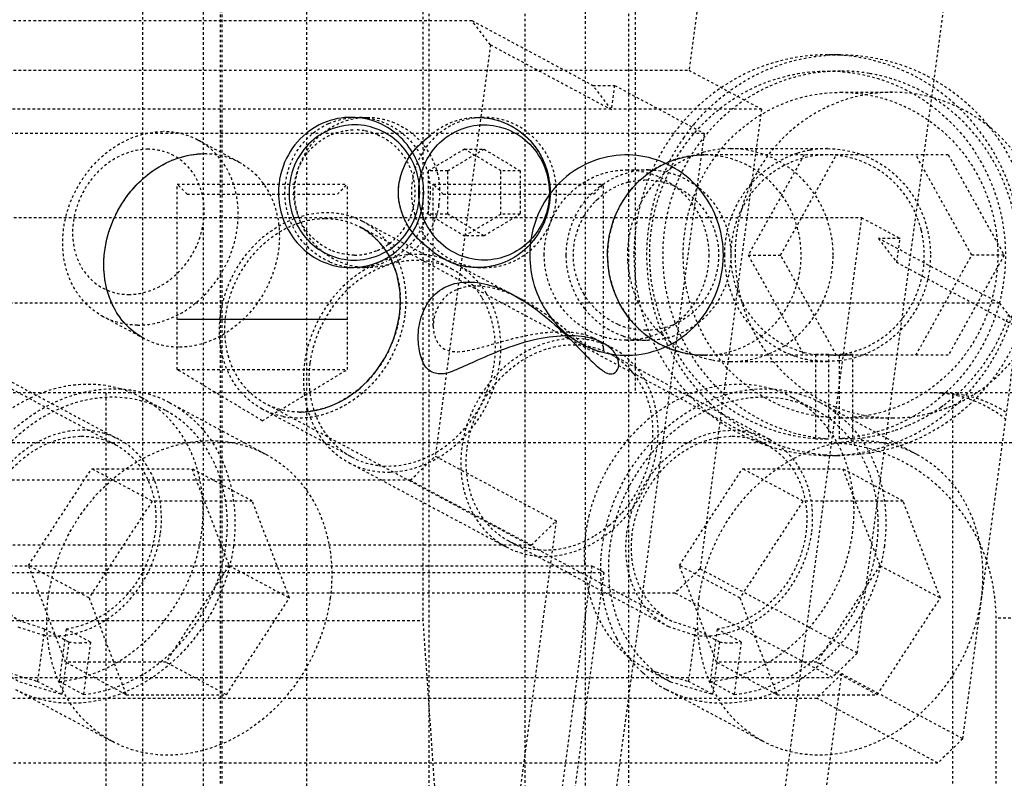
# Model space of a CAD drawing. Header units: millimetres. Extents: x -24622 to 2009, y -1603 to 2074.
# Tile 11 of 256: x -2327 to -2288, y 1103 to 1133. Entities that reach past the tile are written whole.
import ezdxf

# ---------------------------------------------------------------- set-up
doc = ezdxf.new("R2010")
doc.units = ezdxf.units.MM
doc.linetypes.add('HIDDEN', pattern=[0.2, 0.1, -0.1])
doc.layers.add('DEFAULT_2', color=8, linetype='HIDDEN')

msp = doc.modelspace()

# ---------------------------------------------------------------- linework, layer by layer
at = {"color": 7, "linetype": 'Continuous'}
msp.add_line((-2313.893, 1121.142), (-2320.693, 1121.142), dxfattribs=at)
for points, start_tangent, end_tangent in [([(-2310.85, 1126.209), (-2311.023, 1127.23), (-2311.516, 1128.123), (-2312.293, 1128.804), (-2313.303, 1129.174), (-2314.425, 1129.126), (-2315.546, 1128.562), (-2316.326, 1127.578), (-2316.645, 1126.209)], (0, 1), (0, -1)), ([(-2308.699, 1129.209), (-2307.658, 1129.008), (-2306.711, 1128.39), (-2306.04, 1127.399), (-2305.803, 1126.209)], (1, -0.000832), (0, -1)), ([(-2311.01, 1126.209), (-2311.165, 1127.126), (-2311.608, 1127.93), (-2312.308, 1128.544), (-2313.217, 1128.877), (-2314.227, 1128.835), (-2315.236, 1128.327), (-2315.939, 1127.442), (-2316.226, 1126.209)], (0, 1), (0, -1)), ([(-2311.05, 1126.209), (-2310.895, 1127.126), (-2310.452, 1127.93), (-2309.752, 1128.544), (-2308.843, 1128.877), (-2307.833, 1128.835), (-2306.824, 1128.327), (-2306.121, 1127.442), (-2305.834, 1126.209)], (0, 1), (0, -1)), ([(-2311.857, 1126.209), (-2311.725, 1127.006), (-2311.311, 1127.784), (-2310.632, 1128.445)], (-0.002448, 0.999997), (0.808587, 0.588377)), ([(-2323.578, 1123.896), (-2323.26, 1125.063), (-2322.628, 1126.147), (-2321.791, 1126.978), (-2320.698, 1127.569), (-2319.597, 1127.76)], (0.132788, 0.991144), (1, -0.000368)), ([(-2298.889, 1123.709), (-2299.069, 1124.917), (-2299.612, 1126.039), (-2300.422, 1126.9), (-2301.552, 1127.511), (-2302.82, 1127.709), (-2304.152, 1127.438), (-2305.438, 1126.585), (-2306.29, 1125.317), (-2306.616, 1123.709)], (0, 1), (0, -1)), ([(-2303.511, 1123.709), (-2303.33, 1124.917), (-2302.787, 1126.039), (-2301.977, 1126.9), (-2300.847, 1127.511), (-2299.647, 1127.709)], (0, 1), (1, 0.0002)), ([(-2316.645, 1126.209), (-2316.472, 1125.188), (-2315.979, 1124.296), (-2315.202, 1123.614), (-2314.192, 1123.245), (-2313.07, 1123.292), (-2311.949, 1123.857), (-2311.169, 1124.84), (-2310.85, 1126.209)], (0, -1), (0, 1)), ([(-2316.226, 1126.209), (-2316.071, 1125.292), (-2315.628, 1124.489), (-2314.928, 1123.875), (-2314.019, 1123.541), (-2313.009, 1123.584), (-2312, 1124.092), (-2311.298, 1124.977), (-2311.01, 1126.209)], (0, -1), (0, 1)), ([(-2310.632, 1123.973), (-2311.311, 1124.635), (-2311.725, 1125.413), (-2311.857, 1126.209)], (-0.808585, 0.58838), (0.002421, 0.999997)), ([(-2305.834, 1126.209), (-2305.989, 1125.292), (-2306.432, 1124.489), (-2307.131, 1123.875), (-2308.04, 1123.541), (-2309.05, 1123.584), (-2310.06, 1124.092), (-2310.762, 1124.977), (-2311.05, 1126.209)], (0, -1), (0, 1)), ([(-2305.803, 1126.209), (-2305.995, 1125.135), (-2306.54, 1124.21), (-2307.359, 1123.55), (-2308.43, 1123.222), (-2309.59, 1123.354), (-2310.632, 1123.973)], (0, -1), (-0.733741, 0.679429)), ([(-2311.82, 1121.308), (-2311.826, 1122.475), (-2312.167, 1123.559), (-2312.782, 1124.39), (-2313.397, 1124.835)], (0.132788, 0.991144), (-0.881262, 0.472629)), ([(-2322.001, 1120.37), (-2322.894, 1121.118), (-2323.494, 1122.343), (-2323.578, 1123.896)], (-0.880591, 0.473877), (0.132788, 0.991144)), ([(-2306.616, 1123.709), (-2306.436, 1122.502), (-2305.893, 1121.379), (-2305.083, 1120.519), (-2303.953, 1119.907), (-2302.685, 1119.71), (-2301.353, 1119.981), (-2300.067, 1120.833), (-2299.215, 1122.101), (-2298.889, 1123.709)], (0, -1), (0, 1)), ([(-2299.647, 1119.709), (-2299.714, 1119.71), (-2301.046, 1119.981), (-2302.332, 1120.833), (-2303.185, 1122.101), (-2303.511, 1123.709)], (-1, -0.0002), (0, 1)), ([(-2305.067, 1120.492), (-2306.31, 1120.349), (-2307.62, 1119.961), (-2308.7, 1119.509), (-2309.556, 1119.131), (-2310.209, 1118.966), (-2310.664, 1119.134), (-2310.951, 1119.629), (-2311.066, 1120.323), (-2310.98, 1121.119), (-2310.605, 1121.916), (-2309.929, 1122.459), (-2309.067, 1122.635)], (-0.999864, -0.016501), (0.999967, -0.008134)), ([(-2309.067, 1122.635), (-2308.068, 1122.463), (-2306.939, 1121.93), (-2305.841, 1121.127), (-2304.969, 1120.316), (-2304.288, 1119.62), (-2303.743, 1119.127), (-2303.345, 1118.967), (-2303.108, 1119.138), (-2303.091, 1119.518), (-2303.369, 1119.969), (-2304.056, 1120.353), (-2305.067, 1120.492)], (0.999969, 0.007925), (-0.999902, 0.014033)), ([(-2315.802, 1117.445), (-2315.742, 1117.445), (-2314.512, 1117.707), (-2313.249, 1118.53), (-2312.321, 1119.755), (-2311.82, 1121.308)], (1, -0.000829), (0.132788, 0.991144))]:
    msp.add_spline(points, degree=3, dxfattribs=dict(at, start_tangent=start_tangent, end_tangent=end_tangent))
at = {"layer": 'DEFAULT_2', "color": 8, "linetype": 'HIDDEN'}
for p, q in [((-2298.912, 1141.142), (-2300.259, 1131.088)), ((-2310.869, 1109.123), (-2310.869, 1140.642)), ((-2304.398, 1140.642), (-2304.398, 1053.642)), ((-2318.896, 1094.209), (-2318.896, 1136.209)), ((-2315.531, 1136.209), (-2315.531, 1094.209)), ((-2310.632, 1128.445), (-2310.632, 1136.209)), ((-2293.542, 1107.818), (-2289.872, 1135.209)), ((-2322.071, 1134.209), (-2322.071, 1038.209)), ((-2319.656, 1134.209), (-2319.656, 1038.209)), ((-2318.965, 1038.209), (-2318.965, 1134.209)), ((-2306.813, 1134.142), (-2306.813, 1038.142)), ((-2302.672, 1134.142), (-2302.672, 1038.142)), ((-2302.413, 1134.209), (-2302.413, 1118.209)), ((-2354.825, 1133.073), (-2308.925, 1133.073)), ((-2308.189, 1132.107), (-2308.925, 1133.073)), ((-2308.925, 1133.073), (-2304.096, 1130.485)), ((-2308.189, 1132.107), (-2310.389, 1115.686)), ((-2308.189, 1132.107), (-2303.359, 1129.519)), ((-2294.729, 1131.709), (-2294.212, 1131.709)), ((-2352.221, 1131.088), (-2300.259, 1131.088)), ((-2300.259, 1131.088), (-2297.361, 1129.535)), ((-2294.729, 1131.059), (-2294.212, 1131.059)), ((-2303.359, 1129.519), (-2304.096, 1130.485)), ((-2304.096, 1130.485), (-2303.23, 1130.485)), ((-2303.23, 1130.485), (-2303.359, 1129.519)), ((-2303.23, 1130.485), (-2299.656, 1128.569)), ((-2294.212, 1130.209), (-2292.141, 1130.209)), ((-2297.361, 1129.535), (-2349.323, 1129.535)), ((-2313.489, 1129.209), (-2313.1, 1129.209)), ((-2308.701, 1129.209), (-2308.442, 1129.209)), ((-2297.361, 1129.535), (-2299.82, 1111.183)), ((-2299.656, 1128.569), (-2347.287, 1128.569)), ((-2299.656, 1128.569), (-2313.244, 1027.147)), ((-2318.225, 1127.422), (-2319.867, 1128.302)), ((-2309.218, 1127.941), (-2310.667, 1127.075)), ((-2309.891, 1127.075), (-2308.442, 1127.941)), ((-2307.769, 1127.075), (-2309.218, 1127.941)), ((-2309.218, 1127.941), (-2308.442, 1127.941)), ((-2308.442, 1127.941), (-2306.993, 1127.075)), ((-2289.91, 1127.709), (-2299.647, 1127.709)), ((-2298.612, 1127.959), (-2294.729, 1127.959)), ((-2295.666, 1127.709), (-2297.897, 1123.709)), ((-2296.602, 1123.709), (-2294.372, 1127.709)), ((-2288.974, 1123.709), (-2291.204, 1127.709)), ((-2289.91, 1127.709), (-2287.68, 1123.709)), ((-2310.667, 1127.075), (-2310.667, 1125.343)), ((-2309.891, 1127.075), (-2310.667, 1127.075)), ((-2309.891, 1125.343), (-2309.891, 1127.075)), ((-2307.769, 1125.343), (-2307.769, 1127.075)), ((-2306.993, 1127.075), (-2307.769, 1127.075)), ((-2306.993, 1127.075), (-2306.993, 1125.343)), ((-2302.753, 1127.109), (-2301.873, 1127.109)), ((-2320.693, 1119.142), (-2320.693, 1126.542)), ((-2320.293, 1126.142), (-2320.693, 1126.542)), ((-2320.693, 1126.542), (-2313.893, 1126.542)), ((-2314.293, 1126.142), (-2313.893, 1126.542)), ((-2313.893, 1119.142), (-2313.893, 1126.542)), ((-2310.467, 1120.892), (-2310.467, 1126.542)), ((-2310.067, 1126.142), (-2310.467, 1126.542)), ((-2310.467, 1126.542), (-2303.667, 1126.542)), ((-2304.067, 1126.142), (-2303.667, 1126.542)), ((-2303.667, 1119.973), (-2303.667, 1126.542)), ((-2320.293, 1126.142), (-2314.293, 1126.142)), ((-2310.067, 1126.142), (-2304.067, 1126.142)), ((-2310.667, 1125.343), (-2309.218, 1124.477)), ((-2309.891, 1125.343), (-2310.667, 1125.343)), ((-2308.442, 1124.477), (-2309.891, 1125.343)), ((-2309.218, 1124.477), (-2307.769, 1125.343)), ((-2306.993, 1125.343), (-2308.442, 1124.477)), ((-2306.993, 1125.343), (-2307.769, 1125.343)), ((-2341.009, 1125.205), (-2293.377, 1125.205)), ((-2309.703, 1123.139), (-2313.277, 1125.054)), ((-2293.377, 1125.205), (-2306.965, 1023.782)), ((-2293.377, 1125.205), (-2291.832, 1124.376)), ((-2323.148, 1116.138), (-2339.376, 1124.834)), ((-2297.168, 1116.138), (-2313.395, 1124.834)), ((-2308.442, 1124.477), (-2309.218, 1124.477)), ((-2292.698, 1124.376), (-2291.961, 1123.41)), ((-2287.868, 1121.788), (-2292.698, 1124.376)), ((-2291.832, 1124.376), (-2292.698, 1124.376)), ((-2291.961, 1123.41), (-2291.832, 1124.376)), ((-2310.632, 1048.445), (-2310.632, 1123.973)), ((-2297.897, 1123.709), (-2295.666, 1119.709)), ((-2297.897, 1123.709), (-2296.602, 1123.709)), ((-2294.372, 1119.709), (-2296.602, 1123.709)), ((-2291.204, 1119.709), (-2288.974, 1123.709)), ((-2287.68, 1123.709), (-2289.91, 1119.709)), ((-2287.68, 1123.709), (-2288.974, 1123.709)), ((-2309.585, 1123.359), (-2306.896, 1121.918)), ((-2287.132, 1120.822), (-2291.961, 1123.41)), ((-2313.489, 1123.209), (-2313.1, 1123.209)), ((-2308.701, 1123.209), (-2308.442, 1123.209)), ((-2287.868, 1121.788), (-2333.768, 1121.788)), ((-2287.868, 1121.788), (-2287.132, 1120.822)), ((-2322.004, 1120.371), (-2323.646, 1121.251)), ((-2289.332, 1104.402), (-2287.132, 1120.822)), ((-2304.067, 1120.402), (-2303.307, 1119.995)), ((-2302.753, 1120.309), (-2301.873, 1120.309)), ((-2329.405, 1119.774), (-2323.03, 1116.358)), ((-2297.049, 1116.358), (-2303.425, 1119.774)), ((-2295.212, 1119.741), (-2295.212, 1116.376)), ((-2294.695, 1119.741), (-2295.212, 1119.741)), ((-2294.695, 1119.741), (-2294.695, 1116.376)), ((-2294.246, 1116.376), (-2294.246, 1119.741)), ((-2293.729, 1119.741), (-2294.246, 1119.741)), ((-2293.729, 1119.741), (-2293.729, 1116.376)), ((-2289.91, 1119.709), (-2299.647, 1119.709)), ((-2298.612, 1119.459), (-2294.729, 1119.459)), ((-2294.729, 1119.459), (-2295.212, 1119.489)), ((-2294.246, 1119.489), (-2294.729, 1119.459)), ((-2317.293, 1117.099), (-2320.693, 1119.142)), ((-2320.693, 1119.142), (-2313.893, 1119.142)), ((-2317.293, 1117.099), (-2313.893, 1119.142)), ((-2278.14, 1118.209), (-2347.553, 1118.209)), ((-2323.539, 1118.209), (-2323.539, 1054.209)), ((-2289.731, 1054.209), (-2289.731, 1118.209)), ((-2326.927, 1109.086), (-2343.155, 1117.783)), ((-2322.133, 1118.033), (-2321.167, 1117.515)), ((-2321.002, 1117.823), (-2317.138, 1115.753)), ((-2300.946, 1109.086), (-2317.174, 1117.783)), ((-2296.152, 1118.033), (-2295.186, 1117.515)), ((-2295.021, 1117.823), (-2291.157, 1115.753)), ((-2313.718, 1115.647), (-2317.292, 1117.562)), ((-2294.695, 1117.229), (-2294.212, 1117.209)), ((-2294.212, 1117.209), (-2292.141, 1117.209)), ((-2283.375, 1116.209), (-2342.577, 1116.209)), ((-2295.212, 1116.376), (-2294.695, 1116.376)), ((-2293.729, 1116.376), (-2294.246, 1116.376)), ((-2313.836, 1115.427), (-2307.558, 1112.062)), ((-2311.384, 1114.72), (-2310.389, 1115.686)), ((-2310.389, 1115.686), (-2305.559, 1113.098)), ((-2294.729, 1115.709), (-2294.212, 1115.709)), ((-2326.623, 1111.318), (-2324.105, 1115.182)), ((-2321.69, 1113.887), (-2324.105, 1115.182)), ((-2324.105, 1115.182), (-2320.105, 1115.182)), ((-2320.105, 1115.182), (-2318.623, 1111.318)), ((-2317.69, 1113.887), (-2320.105, 1115.182)), ((-2300.642, 1111.318), (-2298.125, 1115.182)), ((-2295.71, 1113.887), (-2298.125, 1115.182)), ((-2298.125, 1115.182), (-2294.125, 1115.182)), ((-2294.125, 1115.182), (-2292.642, 1111.318)), ((-2291.71, 1113.887), (-2294.125, 1115.182)), ((-2311.384, 1114.72), (-2357.284, 1114.72)), ((-2311.384, 1114.72), (-2306.555, 1112.132)), ((-2321.69, 1113.887), (-2324.208, 1110.024)), ((-2317.69, 1113.887), (-2321.69, 1113.887)), ((-2316.208, 1110.024), (-2317.69, 1113.887)), ((-2295.71, 1113.887), (-2298.227, 1110.024)), ((-2291.71, 1113.887), (-2295.71, 1113.887)), ((-2290.227, 1110.024), (-2291.71, 1113.887)), ((-2305.559, 1113.098), (-2314.359, 1047.415)), ((-2306.555, 1112.132), (-2305.559, 1113.098)), ((-2301.064, 1108.866), (-2307.44, 1112.282)), ((-2306.555, 1112.132), (-2352.454, 1112.132)), ((-2351.775, 1111.304), (-2304.143, 1111.304)), ((-2325.141, 1107.454), (-2326.623, 1111.318)), ((-2324.208, 1110.024), (-2326.623, 1111.318)), ((-2318.623, 1111.318), (-2321.141, 1107.454)), ((-2318.623, 1111.318), (-2316.208, 1110.024)), ((-2304.143, 1111.304), (-2312.814, 1046.587)), ((-2303.66, 1111.045), (-2304.143, 1111.304)), ((-2299.82, 1111.183), (-2300.816, 1110.217)), ((-2299.16, 1107.454), (-2300.642, 1111.318)), ((-2298.227, 1110.024), (-2300.642, 1111.318)), ((-2293.542, 1107.818), (-2299.82, 1111.183)), ((-2292.642, 1111.318), (-2295.16, 1107.454)), ((-2292.642, 1111.318), (-2290.227, 1110.024)), ((-2351.292, 1111.045), (-2303.66, 1111.045)), ((-2303.66, 1111.045), (-2312.331, 1046.328)), ((-2300.816, 1110.217), (-2351.045, 1110.217)), ((-2324.208, 1110.024), (-2322.726, 1106.16)), ((-2318.726, 1106.16), (-2316.208, 1110.024)), ((-2294.537, 1106.852), (-2300.816, 1110.217)), ((-2298.227, 1110.024), (-2296.745, 1106.16)), ((-2292.745, 1106.16), (-2290.227, 1110.024)), ((-2349.506, 1109.123), (-2310.869, 1109.123)), ((-2307.021, 1053.642), (-2310.869, 1109.123)), ((-2288.002, 1063.209), (-2288.002, 1109.209)), ((-2276.614, 1109.209), (-2288.002, 1109.209)), ((-2327.045, 1108.866), (-2326.017, 1108.535)), ((-2325.984, 1108.779), (-2326.928, 1109.087)), ((-2325.984, 1108.779), (-2326.264, 1106.691)), ((-2325.018, 1108.261), (-2325.984, 1108.779)), ((-2325.118, 1108.779), (-2325.398, 1106.691)), ((-2324.152, 1108.261), (-2325.118, 1108.779)), ((-2300.036, 1108.535), (-2301.064, 1108.866)), ((-2300.004, 1108.779), (-2300.948, 1109.087)), ((-2300.004, 1108.779), (-2300.283, 1106.691)), ((-2299.038, 1108.261), (-2300.004, 1108.779)), ((-2299.138, 1108.779), (-2299.417, 1106.691)), ((-2298.172, 1108.261), (-2299.138, 1108.779)), ((-2325.018, 1108.261), (-2325.298, 1106.174)), ((-2324.152, 1108.261), (-2324.432, 1106.174)), ((-2299.038, 1108.261), (-2299.317, 1106.174)), ((-2298.172, 1108.261), (-2298.451, 1106.174)), ((-2293.542, 1107.818), (-2294.537, 1106.852)), ((-2327.941, 1107.191), (-2326.264, 1106.691)), ((-2322.726, 1106.16), (-2325.141, 1107.454)), ((-2321.141, 1107.454), (-2325.141, 1107.454)), ((-2318.726, 1106.16), (-2321.141, 1107.454)), ((-2301.962, 1107.191), (-2300.996, 1106.674)), ((-2301.961, 1107.191), (-2300.283, 1106.691)), ((-2296.745, 1106.16), (-2299.16, 1107.454)), ((-2295.16, 1107.454), (-2299.16, 1107.454)), ((-2292.745, 1106.16), (-2295.16, 1107.454)), ((-2344.767, 1106.852), (-2294.537, 1106.852)), ((-2302.961, 1041.307), (-2294.161, 1106.99)), ((-2294.161, 1106.99), (-2295.157, 1106.024)), ((-2289.332, 1104.402), (-2294.161, 1106.99)), ((-2326.976, 1106.673), (-2325.298, 1106.174)), ((-2325.298, 1106.174), (-2326.264, 1106.691)), ((-2325.398, 1106.691), (-2324.432, 1106.174)), ((-2300.995, 1106.673), (-2299.317, 1106.174)), ((-2299.317, 1106.174), (-2300.283, 1106.691)), ((-2299.417, 1106.691), (-2298.451, 1106.174)), ((-2341.056, 1106.024), (-2295.157, 1106.024)), ((-2327.142, 1106.365), (-2323.278, 1104.295)), ((-2322.726, 1106.16), (-2318.726, 1106.16)), ((-2301.161, 1106.365), (-2297.298, 1104.295)), ((-2296.745, 1106.16), (-2292.745, 1106.16)), ((-2290.327, 1103.436), (-2295.157, 1106.024)), ((-2289.332, 1104.402), (-2290.327, 1103.436)), ((-2336.226, 1103.436), (-2290.327, 1103.436))]:
    msp.add_line(p, q, dxfattribs=at)
for centre, radius, start, end in [((-2294.211, 1124.257), 7.453, 90.8079, 94.731), ((-2294.212, 1124.298), 7.411, 90.0001, 90.8049), ((-2294.212, 1124.183), 6.876, 80.4276, 90.0001), ((-2294.222, 1124.149), 6.912, 71.0515, 80.3865), ((-2294.254, 1124.063), 7.003, 58.0448, 71.0334), ((-2292.146, 1124.099), 6.111, 74.9916, 89.9492), ((-2313.49, 1126.422), 2.787, 82.1573, 89.9734), ((-2293.958, 1123.845), 7.948, 140.0605, 144.9932), ((-2313.62, 1126.377), 2.332, 79.9408, 89.9566), ((-2313.626, 1126.338), 2.372, 66.9047, 79.9599), ((-2293.828, 1123.763), 8.101, 145.0428, 157.7014), ((-2298.609, 1123.971), 3.988, 90.0312, 105.5765), ((-2294.706, 1123.915), 4.048, 107.9234, 119.1938), ((-2294.725, 1123.973), 3.987, 100.3603, 107.9145), ((-2294.729, 1123.981), 3.978, 89.9998, 100.3221), ((-2301.869, 1123.91), 3.199, 90.0618, 104.6594), ((-2313.304, 1126.21), 3.101, 2.0834, 9.6342), ((-2308.607, 1126.209), 3.063, 0.0063, 4.1269), ((-2301.806, 1123.809), 3.319, 126.9843, 134.6015), ((-2301.838, 1123.849), 3.267, 124.7384, 126.9628), ((-2301.97, 1123.874), 2.835, 104.5955, 113.0907), ((-2313.317, 1126.209), 3.115, 350.3852, 2.0925), ((-2308.626, 1126.21), 3.082, 353.4196, 359.981), ((-2301.766, 1123.768), 3.376, 134.5965, 144.9252), ((-2301.861, 1123.746), 3.005, 136.0355, 149.2806), ((-2301.923, 1123.801), 2.922, 133.2307, 135.9669), ((-2294.97, 1123.715), 4.104, 14.093, 21.825), ((-2295.027, 1123.707), 4.161, 355.8897, 14.0126), ((-2313.639, 1126.099), 2.394, 293.1975, 306.5554), ((-2314.872, 1122.241), 3.245, 31.7147, 41.5026), ((-2313.664, 1126.135), 2.438, 306.5442, 315.9761), ((-2313.162, 1126.125), 2.933, 306.2941, 318.0851), ((-2313.62, 1126.042), 2.333, 270.0433, 280.0591), ((-2313.626, 1126.081), 2.372, 280.04, 293.0928), ((-2315.07, 1122.122), 3.476, 22.1327, 31.6657), ((-2298.37, 1123.71), 4.347, 176.4871, 183.5094), ((-2313.479, 1126.057), 2.849, 247.0358, 265.1331), ((-2313.5, 1126.061), 2.853, 277.8456, 293.8785), ((-2313.488, 1125.977), 2.767, 265.1811, 269.9895), ((-2313.49, 1125.992), 2.783, 270.0285, 277.8391), ((-2311.297, 1120.365), 3.464, 31.7326, 37.6922), ((-2311.297, 1120.327), 3.244, 31.613, 41.5234), ((-2311.354, 1120.329), 3.531, 30.5613, 31.7437), ((-2301.781, 1123.638), 3.357, 218.2627, 232.9639), ((-2294.614, 1123.683), 7.498, 330.3905, 341.9726), ((-2301.97, 1123.545), 2.835, 246.8983, 255.4042), ((-2293.828, 1123.656), 8.101, 202.2996, 214.9444), ((-2301.872, 1123.5), 3.191, 251.4323, 255.345), ((-2301.869, 1123.508), 3.199, 255.3406, 269.9382), ((-2294.673, 1123.556), 4.109, 228.9784, 240.9594), ((-2304.828, 1117.153), 2.974, 54.7452, 61.7914), ((-2294.712, 1123.489), 4.032, 240.9956, 251.1645), ((-2294.212, 1123.447), 3.738, 262.5716, 277.4284), ((-2298.612, 1123.437), 3.978, 259.6671, 270.0002), ((-2294.722, 1123.462), 4.003, 251.1665, 262.9635), ((-2293.955, 1123.577), 7.953, 214.9966, 223.1147), ((-2324.186, 1114.192), 4.355, 61.8318, 73.5935), ((-2298.206, 1114.192), 4.355, 61.8318, 73.5935), ((-2290.564, 1113.577), 4.632, 85.2651, 89.9915), ((-2290.573, 1113.488), 4.721, 71.5419, 85.2465), ((-2294.322, 1123.458), 7.126, 306.5991, 311.946), ((-2323.154, 1113.808), 4.556, 61.8286, 69.1323), ((-2293.996, 1123.539), 7.897, 223.1194, 226.4501), ((-2294.124, 1123.397), 7.705, 226.413, 247.4205), ((-2297.174, 1113.808), 4.556, 61.8286, 69.1323), ((-2292.184, 1123.402), 6.201, 291.7752, 299.0588), ((-2292.204, 1123.44), 6.243, 299.0543, 302.1941), ((-2292.146, 1123.316), 6.106, 270.0454, 284.1716), ((-2294.271, 1123.384), 7.036, 293.1463, 305.3396), ((-2292.144, 1123.303), 6.094, 284.1793, 290.091), ((-2294.313, 1123.446), 7.111, 305.3258, 306.5976), ((-2292.155, 1123.333), 6.126, 290.0912, 291.7631), ((-2315.85, 1120.314), 3.11, 258.5963, 263.2133), ((-2294.212, 1123.276), 6.067, 270.0006, 274.5666), ((-2294.233, 1123.317), 6.96, 282.393, 288.5596), ((-2294.224, 1123.291), 6.932, 288.5575, 293.0932), ((-2294.202, 1123.233), 7.524, 247.4776, 261.5662), ((-2294.215, 1123.228), 6.869, 274.0639, 282.4067), ((-2306.309, 1116.639), 4.599, 352.3689, 354.1403), ((-2294.206, 1123.211), 7.502, 261.5718, 264.4474), ((-2294.208, 1123.193), 7.484, 264.4483, 265.1985), ((-2294.21, 1123.164), 7.455, 265.1968, 268.9089), ((-2294.212, 1123.123), 7.414, 268.9115, 269.9997), ((-2306.564, 1116.577), 4.807, 310.3611, 318.5353), ((-2324.591, 1111.26), 3.029, 261.8889, 270.029), ((-2324.592, 1111.433), 3.203, 270.0443, 277.8881), ((-2298.61, 1111.26), 3.029, 261.8889, 270.029), ((-2298.611, 1111.433), 3.203, 270.0443, 277.8881), ((-2299.914, 1111.008), 4.331, 230.8538, 241.8076), ((-2298.957, 1110.45), 4.643, 226.8996, 227.7031), ((-2298.98, 1110.426), 4.609, 227.7121, 241.7823)]:
    msp.add_arc(centre, radius, start, end, dxfattribs=at)
for points, start_tangent, end_tangent in [([(-2294.729, 1131.709), (-2297.686, 1131.1), (-2300.193, 1129.366), (-2301.868, 1126.771), (-2302.457, 1123.709)], (-1, -0.000001), (0, -1)), ([(-2300.052, 1128.947), (-2297.699, 1130.848), (-2294.825, 1131.684)], (0.641978, 0.766723), (0.996596, 0.082442)), ([(-2287.002, 1123.709), (-2287.59, 1126.771), (-2289.265, 1129.366), (-2291.772, 1131.1), (-2294.729, 1131.709)], (0, 1), (-1, -0.000001)), ([(-2294.212, 1131.709), (-2291.255, 1131.1), (-2288.748, 1129.366), (-2287.073, 1126.771), (-2286.484, 1123.709)], (1, -0.000001), (0, -1)), ([(-2295.212, 1116.376), (-2297.832, 1117.098), (-2299.999, 1118.784), (-2301.398, 1121.188), (-2301.825, 1123.959), (-2301.217, 1126.694), (-2299.663, 1128.994), (-2297.39, 1130.523), (-2294.729, 1131.059)], (-0.997518, 0.070415), (1, 0)), ([(-2294.212, 1131.059), (-2296.873, 1130.523), (-2299.146, 1128.994), (-2300.699, 1126.694), (-2301.307, 1123.959), (-2300.88, 1121.188), (-2299.481, 1118.784), (-2297.314, 1117.098), (-2294.695, 1116.376)], (-1, 0), (0.997518, -0.070415)), ([(-2294.729, 1131.059), (-2292.068, 1130.523), (-2289.795, 1128.994), (-2288.242, 1126.694), (-2287.634, 1123.959), (-2288.061, 1121.188), (-2289.46, 1118.784), (-2291.626, 1117.098), (-2294.246, 1116.376)], (1, 0), (-0.997518, -0.070415)), ([(-2300.49, 1123.709), (-2300.012, 1126.197), (-2298.651, 1128.305), (-2296.614, 1129.714), (-2294.212, 1130.209)], (0, 1), (1, 0)), ([(-2292.141, 1130.209), (-2294.544, 1129.714), (-2296.581, 1128.305), (-2297.942, 1126.197), (-2298.42, 1123.709)], (-1, 0), (0, -1)), ([(-2294.212, 1130.209), (-2291.809, 1129.714), (-2289.772, 1128.305), (-2288.411, 1126.197), (-2287.933, 1123.709)], (1, 0), (0, -1)), ([(-2287.068, 1127.539), (-2288.61, 1129.084), (-2290.564, 1130.001)], (-0.576002, 0.817448), (-0.965827, 0.259187)), ([(-2287.266, 1122.185), (-2287.148, 1124.446), (-2287.7, 1126.638), (-2288.87, 1128.551), (-2290.548, 1130.005)], (0.200595, 0.979674), (-0.848322, 0.529481)), ([(-2313.1, 1123.209), (-2314.21, 1123.438), (-2315.149, 1124.088), (-2315.778, 1125.061), (-2315.998, 1126.209), (-2315.778, 1127.357), (-2315.149, 1128.331), (-2314.21, 1128.981), (-2313.1, 1129.209)], (-1, 0.000001), (1, 0.000017)), ([(-2314.632, 1128.966), (-2313.489, 1129.209)], (0.914028, 0.405652), (1, 0)), ([(-2313.11, 1129.183), (-2312.122, 1128.854), (-2311.31, 1128.187), (-2310.777, 1127.267), (-2310.591, 1126.212)], (0.990688, -0.136152), (0.000878, -1)), ([(-2313.1, 1129.209), (-2312.107, 1129.028)], (1, -0.000001), (0.93567, -0.352875)), ([(-2308.442, 1129.209), (-2309.551, 1128.981), (-2310.491, 1128.331), (-2311.119, 1127.357), (-2311.339, 1126.209)], (-1, -0.000001), (0, -1)), ([(-2310.632, 1128.445), (-2309.734, 1129.012), (-2308.699, 1129.209)], (0.733741, 0.679429), (1, -0.000672)), ([(-2308.699, 1129.209), (-2307.59, 1128.98), (-2306.651, 1128.33), (-2306.023, 1127.357), (-2305.803, 1126.209)], (1, -0.000672), (-0.000016, -1)), ([(-2305.552, 1126.429), (-2305.83, 1127.509), (-2306.47, 1128.407), (-2307.382, 1129.002), (-2308.442, 1129.209)], (-0.071847, 0.997416), (-1, -0.000001)), ([(-2316.386, 1126.142), (-2315.926, 1127.831), (-2314.632, 1128.966)], (-0.021855, 0.999761), (0.914028, 0.405652)), ([(-2312.107, 1129.028), (-2310.88, 1128.136), (-2310.247, 1126.729)], (0.93567, -0.352875), (0.16762, -0.985852)), ([(-2323.646, 1121.251), (-2324.521, 1121.98), (-2325.08, 1123.029), (-2325.258, 1124.278), (-2325.035, 1125.584), (-2323.532, 1127.781), (-2322.423, 1128.419), (-2321.239, 1128.64)], (-0.881362, 0.472442), (1, 0)), ([(-2319.867, 1128.302), (-2320.878, 1128.619), (-2321.239, 1128.64)], (-0.881365, 0.472436), (-1, 0)), ([(-2316.032, 1126.142), (-2315.643, 1127.571), (-2314.541, 1128.52)], (-0.026237, 0.999656), (0.919613, 0.392826)), ([(-2314.541, 1128.52), (-2313.618, 1128.709)], (0.919613, 0.392826), (1, 0)), ([(-2312.696, 1128.52), (-2311.752, 1127.796), (-2311.25, 1126.697), (-2311.307, 1125.483), (-2311.911, 1124.441)], (0.919596, -0.392865), (-0.694884, -0.719122)), ([(-2311.857, 1126.209), (-2311.496, 1127.506), (-2310.632, 1128.445)], (0.000021, 1), (0.807573, 0.589768)), ([(-2322.274, 1120.913), (-2321.089, 1121.134), (-2319.98, 1121.772), (-2318.477, 1123.968), (-2318.254, 1125.275), (-2318.433, 1126.524), (-2318.992, 1127.573), (-2319.867, 1128.302)], (1, 0), (-0.881365, 0.472436)), ([(-2321.851, 1127.933), (-2322.875, 1127.712), (-2323.802, 1127.084), (-2324.491, 1126.144), (-2324.837, 1125.035), (-2324.788, 1123.926), (-2324.351, 1122.986), (-2323.592, 1122.358), (-2322.627, 1122.137)], (-1, 0), (1, 0)), ([(-2322.002, 1120.37), (-2322.877, 1121.098), (-2323.437, 1122.147), (-2323.616, 1123.396), (-2323.394, 1124.703), (-2321.891, 1126.9), (-2320.782, 1127.539), (-2319.597, 1127.76)], (-0.881752, 0.471713), (1, 0)), ([(-2322.627, 1122.137), (-2321.604, 1122.358), (-2320.677, 1122.986), (-2319.987, 1123.926), (-2319.641, 1125.035), (-2319.69, 1126.144), (-2320.128, 1127.084), (-2320.886, 1127.712), (-2321.851, 1127.933)], (1, 0), (-1, 0)), ([(-2319.597, 1127.76), (-2319.237, 1127.739), (-2318.227, 1127.423)], (1, 0), (0.881752, -0.471713)), ([(-2299.647, 1127.709), (-2301.126, 1127.405), (-2302.379, 1126.538), (-2303.216, 1125.24), (-2303.51, 1123.709), (-2303.216, 1122.179), (-2302.379, 1120.881), (-2301.126, 1120.014), (-2299.647, 1119.709)], (-1, 0), (1, 0)), ([(-2299.68, 1127.813), (-2301.12, 1127.074), (-2301.524, 1126.705)], (-0.963081, -0.269213), (-0.692748, -0.72118)), ([(-2299.647, 1119.709), (-2298.168, 1120.014), (-2296.915, 1120.881), (-2296.077, 1122.179), (-2295.783, 1123.709), (-2296.077, 1125.24), (-2296.915, 1126.538), (-2298.168, 1127.405), (-2299.647, 1127.709)], (1, 0), (-1, 0)), ([(-2294.729, 1127.709), (-2296.152, 1127.428), (-2297.374, 1126.625), (-2298.225, 1125.412), (-2298.585, 1123.96), (-2298.403, 1122.472), (-2297.705, 1121.159), (-2296.59, 1120.203), (-2295.212, 1119.741)], (-1, 0), (0.991601, -0.129337)), ([(-2295.648, 1126.65), (-2297, 1127.618), (-2298.612, 1127.959)], (-0.679674, 0.733514), (-1, 0.000001)), ([(-2294.729, 1127.959), (-2293.158, 1127.636), (-2291.827, 1126.714), (-2290.937, 1125.336), (-2290.624, 1123.709)], (1, 0), (0, -1)), ([(-2291.16, 1125.241), (-2292.583, 1127.035), (-2294.729, 1127.709)], (-0.371787, 0.928318), (-1, 0)), ([(-2318.227, 1127.423), (-2317.351, 1126.695), (-2316.791, 1125.646), (-2316.612, 1124.396), (-2316.834, 1123.09), (-2318.338, 1120.893), (-2319.447, 1120.254), (-2320.632, 1120.033)], (0.881752, -0.471713), (-1, 0)), ([(-2297.58, 1126.767), (-2296.68, 1127.449)], (0.707687, 0.706526), (0.872892, 0.487913)), ([(-2306.037, 1123.709), (-2305.787, 1125.011), (-2305.075, 1126.113), (-2304.009, 1126.85), (-2302.753, 1127.109)], (0, 1), (1, 0)), ([(-2303.7, 1126.534), (-2302.679, 1127.005)], (0.821763, 0.56983), (0.967457, 0.253037)), ([(-2302.753, 1127.109), (-2301.496, 1126.85), (-2300.43, 1126.113), (-2299.719, 1125.011), (-2299.469, 1123.709)], (1, 0), (0, -1)), ([(-2301.939, 1123.709), (-2301.324, 1126.837)], (0, 1), (0.379587, 0.925156)), ([(-2301.873, 1127.109), (-2300.616, 1126.85), (-2299.551, 1126.113), (-2298.839, 1125.011), (-2298.589, 1123.709)], (1, 0), (0, -1)), ([(-2303.924, 1125.93), (-2303.082, 1126.482)], (0.7286, 0.68494), (0.919757, 0.392489)), ([(-2301.524, 1126.705), (-2302.356, 1125.452), (-2302.709, 1123.975)], (-0.692748, -0.72118), (-0.061195, -0.998126)), ([(-2302.685, 1126.618), (-2301.976, 1126.709)], (0.967698, 0.252112), (1, 0)), ([(-2301.976, 1126.709), (-2300.867, 1126.481), (-2299.927, 1125.831), (-2299.299, 1124.857), (-2299.078, 1123.709), (-2299.299, 1122.561), (-2299.927, 1121.588), (-2300.867, 1120.938), (-2301.976, 1120.709)], (1, 0), (-1, 0)), ([(-2298.834, 1123.709), (-2298.508, 1125.371), (-2297.58, 1126.767)], (0, 1), (0.707687, 0.706526)), ([(-2294.506, 1123.709), (-2294.803, 1125.294), (-2295.648, 1126.65)], (0, 1), (-0.679674, 0.733514)), ([(-2314.59, 1123.435), (-2315.878, 1124.512), (-2316.386, 1126.142)], (-0.920354, 0.391085), (-0.021855, 0.999761)), ([(-2314.541, 1123.899), (-2315.607, 1124.792), (-2316.032, 1126.142)], (-0.919596, 0.392865), (-0.026237, 0.999656)), ([(-2310.632, 1123.973), (-2311.496, 1124.913), (-2311.857, 1126.209)], (-0.807573, 0.589768), (0.000021, 1)), ([(-2310.591, 1126.212), (-2310.872, 1124.921), (-2311.661, 1123.881)], (0.000878, -1), (-0.765205, -0.643786)), ([(-2311.339, 1126.209), (-2311.119, 1125.061), (-2310.491, 1124.088), (-2309.551, 1123.438), (-2308.442, 1123.209)], (-0.000032, -1), (1, 0.000001)), ([(-2305.803, 1126.209), (-2306.023, 1125.062), (-2306.651, 1124.089), (-2307.59, 1123.438), (-2308.699, 1123.209)], (-0.000016, -1), (-1, -0.000672)), ([(-2310.247, 1125.689), (-2310.348, 1125.271), (-2310.979, 1124.166)], (-0.167587, -0.985857), (-0.668205, -0.743977)), ([(-2308.442, 1123.209), (-2307.412, 1123.405), (-2306.517, 1123.967), (-2305.873, 1124.82), (-2305.564, 1125.857)], (1, 0.000001), (0.114361, 0.993439)), ([(-2305.157, 1123.709), (-2305.116, 1124.24), (-2304.53, 1125.708)], (0, 1), (0.574632, 0.818412)), ([(-2318.965, 1121.308), (-2318.255, 1123.27), (-2316.822, 1124.755), (-2315.016, 1125.401), (-2314.109, 1125.352), (-2313.275, 1125.053)], (0.132788, 0.991144), (0.881233, -0.472683)), ([(-2304.444, 1122.137), (-2304.874, 1123.709), (-2304.444, 1125.281)], (-0.511178, 0.859475), (0.511188, 0.859469)), ([(-2317.172, 1117.781), (-2318.048, 1118.51), (-2318.608, 1119.559), (-2318.786, 1120.808), (-2318.564, 1122.115), (-2317.061, 1124.312), (-2315.952, 1124.951), (-2314.767, 1125.172)], (-0.881752, 0.471713), (1, 0)), ([(-2314.767, 1125.172), (-2314.407, 1125.15), (-2313.397, 1124.835)], (1, 0), (0.881752, -0.471713)), ([(-2313.275, 1125.053), (-2312.442, 1124.391)], (0.881233, -0.472683), (0.663282, -0.74837)), ([(-2313.397, 1124.835), (-2312.521, 1124.107), (-2311.961, 1123.058), (-2311.783, 1121.808), (-2312.005, 1120.502), (-2313.508, 1118.304), (-2314.617, 1117.666), (-2315.802, 1117.445)], (0.881752, -0.471713), (-1, 0)), ([(-2309.583, 1123.358), (-2310.466, 1123.675), (-2311.427, 1123.727), (-2313.339, 1123.042), (-2314.856, 1121.47), (-2315.608, 1119.393)], (-0.881233, 0.472683), (-0.132788, -0.991144)), ([(-2313.618, 1123.709), (-2314.541, 1123.899)], (-1, 0), (-0.919596, 0.392865)), ([(-2311.661, 1123.881), (-2312.345, 1123.453)], (-0.765205, -0.643786), (-0.914028, -0.405651)), ([(-2311.425, 1123.761), (-2312.106, 1123.391)], (-0.806456, -0.591295), (-0.935543, -0.353212)), ([(-2308.699, 1123.209), (-2309.734, 1123.406), (-2310.632, 1123.973)], (-1, -0.000672), (-0.733741, 0.679429)), ([(-2302.753, 1120.309), (-2304.009, 1120.568), (-2305.075, 1121.305), (-2305.787, 1122.408), (-2306.037, 1123.709)], (-1, 0), (0, 1)), ([(-2304.417, 1121.559), (-2304.966, 1122.568), (-2305.157, 1123.709)], (-0.619434, 0.785049), (0, 1)), ([(-2299.469, 1123.709), (-2299.719, 1122.408), (-2300.43, 1121.305), (-2301.496, 1120.568), (-2302.753, 1120.309)], (0, -1), (-1, 0)), ([(-2302.457, 1123.709), (-2301.868, 1120.648), (-2300.193, 1118.053), (-2297.686, 1116.318), (-2294.729, 1115.709)], (0, -1), (1, 0.000001)), ([(-2301.324, 1120.582), (-2301.939, 1123.709)], (-0.379604, 0.925149), (0, 1)), ([(-2298.589, 1123.709), (-2298.839, 1122.408), (-2299.551, 1121.305), (-2300.616, 1120.568), (-2301.873, 1120.309)], (0, -1), (-1, 0)), ([(-2294.695, 1117.229), (-2296.945, 1117.858), (-2298.819, 1119.294), (-2300.057, 1121.338), (-2300.49, 1123.709)], (-0.996825, 0.07962), (0, 1)), ([(-2297.37, 1120.455), (-2298.45, 1121.914), (-2298.834, 1123.709)], (-0.75444, 0.656369), (0, 1)), ([(-2298.42, 1123.709), (-2297.942, 1121.222), (-2296.581, 1119.113), (-2294.544, 1117.704), (-2292.141, 1117.209)], (0, -1), (1, 0)), ([(-2295.462, 1120.984), (-2294.753, 1122.26), (-2294.506, 1123.709)], (0.628324, 0.777952), (0, 1)), ([(-2294.729, 1115.709), (-2291.772, 1116.318), (-2289.265, 1118.053), (-2287.59, 1120.648), (-2287.002, 1123.709)], (1, 0.000001), (0, 1)), ([(-2290.624, 1123.709), (-2290.892, 1122.199), (-2291.661, 1120.886), (-2292.829, 1119.942), (-2294.246, 1119.489)], (0, -1), (-0.992562, -0.121737)), ([(-2286.484, 1123.709), (-2287.073, 1120.648), (-2288.748, 1118.053), (-2291.255, 1116.318), (-2294.212, 1115.709)], (0, -1), (-1, 0.000001)), ([(-2287.933, 1123.709), (-2288.366, 1121.338), (-2289.605, 1119.294), (-2291.478, 1117.858), (-2293.729, 1117.229)], (0, -1), (-0.996825, -0.07962)), ([(-2309.701, 1123.138), (-2310.535, 1123.437), (-2311.442, 1123.486), (-2313.249, 1122.839), (-2314.681, 1121.355), (-2315.391, 1119.393)], (-0.88123, 0.472687), (-0.132788, -0.991144)), ([(-2312.106, 1123.391), (-2313.1, 1123.209)], (-0.935543, -0.353212), (-1, -0.000017)), ([(-2311.85, 1123.432), (-2311.688, 1122.936), (-2311.604, 1121.308)], (0.377764, -0.925902), (-0.132788, -0.991144)), ([(-2308.556, 1122.483), (-2308.78, 1122.744), (-2309.583, 1123.358)], (-0.611643, 0.791134), (-0.881233, 0.472683)), ([(-2302.709, 1123.444), (-2302.356, 1121.967), (-2301.524, 1120.714)], (0.061134, -0.99813), (0.692714, -0.721213)), ([(-2291.706, 1121.219), (-2290.962, 1122.819), (-2290.876, 1123.409)], (0.609015, 0.793159), (0.072316, 0.997382)), ([(-2308.868, 1122.477), (-2309.701, 1123.138)], (-0.663564, 0.748119), (-0.88123, 0.472687)), ([(-2308.767, 1122.474), (-2309.535, 1122.328), (-2310.068, 1121.947), (-2310.468, 1120.879)], (-1, 0), (0.002198, -0.999998)), ([(-2306.9, 1121.921), (-2307.36, 1122.144), (-2308.767, 1122.474)], (-0.881178, 0.472785), (-1, 0)), ([(-2307.813, 1119.393), (-2307.842, 1120.842), (-2308.313, 1122.125)], (0.132788, 0.991144), (-0.508477, 0.861076)), ([(-2303.083, 1120.937), (-2303.855, 1121.426), (-2304.444, 1122.137)], (-0.919681, 0.392667), (-0.511178, 0.859475)), ([(-2308.03, 1119.393), (-2308.063, 1120.794), (-2308.535, 1122.027)], (0.132788, 0.991144), (-0.52463, 0.85133)), ([(-2303.83, 1119.854), (-2304.054, 1119.924), (-2304.351, 1120.096), (-2305.079, 1120.655), (-2305.931, 1121.308), (-2306.9, 1121.921)], (-0.996356, 0.085293), (-0.881178, 0.472785)), ([(-2317.294, 1117.563), (-2318.099, 1118.193), (-2318.673, 1119.078), (-2318.965, 1121.308)], (-0.881233, 0.472683), (0.132788, 0.991144)), ([(-2311.604, 1121.308), (-2312.783, 1118.71), (-2315.093, 1117.285)], (-0.132788, -0.991144), (-0.976733, -0.214459)), ([(-2322.274, 1120.913), (-2322.634, 1120.934), (-2323.646, 1121.251)], (-1, 0), (-0.881362, 0.472442)), ([(-2302.888, 1120.476), (-2303.803, 1120.959)], (-0.947929, 0.318482), (-0.799024, 0.601299)), ([(-2298.612, 1119.459), (-2296.873, 1119.859), (-2295.462, 1120.984)], (1, -0.000001), (0.628324, 0.777952)), ([(-2294.246, 1119.741), (-2292.836, 1120.222), (-2291.706, 1121.219)], (0.991601, 0.129337), (0.609015, 0.793159)), ([(-2310.468, 1120.879), (-2310.376, 1120.381), (-2310.258, 1120.167), (-2310.081, 1120), (-2308.84, 1119.954), (-2308.017, 1120.179), (-2307.13, 1120.415), (-2305.367, 1120.652)], (0.002198, -0.999998), (1, 0)), ([(-2305.367, 1120.652), (-2304.592, 1120.579), (-2304.034, 1120.384)], (1, 0), (0.877472, -0.479627)), ([(-2301.976, 1120.709), (-2302.685, 1120.801)], (-1, 0), (-0.967696, 0.252118)), ([(-2301.524, 1120.714), (-2300.513, 1119.943), (-2299.325, 1119.524)], (0.692714, -0.721213), (0.983715, -0.179734)), ([(-2320.632, 1120.033), (-2320.992, 1120.054), (-2322.002, 1120.37)], (-1, 0), (-0.881752, 0.471713)), ([(-2303.305, 1119.994), (-2304.188, 1120.31), (-2305.148, 1120.362), (-2307.061, 1119.677), (-2308.577, 1118.106), (-2309.329, 1116.028)], (-0.881233, 0.472683), (-0.132788, -0.991144)), ([(-2309.113, 1116.028), (-2308.402, 1117.99), (-2306.97, 1119.475), (-2305.164, 1120.121), (-2304.257, 1120.072), (-2303.423, 1119.773)], (0.132788, 0.991144), (0.881231, -0.472686)), ([(-2304.034, 1120.384), (-2303.76, 1120.173), (-2303.667, 1119.972)], (0.877472, -0.479627), (-0.007502, -0.999972)), ([(-2303.667, 1119.972), (-2303.708, 1119.881), (-2303.83, 1119.854)], (-0.007502, -0.999972), (-0.996356, 0.085293)), ([(-2301.535, 1116.028), (-2301.844, 1118.39), (-2302.452, 1119.327), (-2303.305, 1119.994)], (0.132788, 0.991144), (-0.881233, 0.472683)), ([(-2289.559, 1118.158), (-2288.095, 1119.978)], (0.743775, 0.66843), (0.494733, 0.869045)), ([(-2315.608, 1119.393), (-2315.299, 1117.031), (-2314.69, 1116.095), (-2313.838, 1115.428)], (-0.132788, -0.991144), (0.881233, -0.472683)), ([(-2315.391, 1119.393), (-2315.099, 1117.162), (-2314.525, 1116.278), (-2313.72, 1115.648)], (-0.132788, -0.991144), (0.88123, -0.472687)), ([(-2312.644, 1115.311), (-2311.098, 1115.488), (-2309.657, 1116.342), (-2308.572, 1117.723), (-2308.03, 1119.393)], (0.992953, -0.118508), (0.132788, 0.991144)), ([(-2312.198, 1115.048), (-2310.688, 1115.408), (-2309.329, 1116.357), (-2308.321, 1117.754), (-2307.813, 1119.393)], (0.999642, 0.026751), (0.132788, 0.991144)), ([(-2303.112, 1119.581), (-2302.59, 1119.112)], (0.816524, -0.577312), (0.663584, -0.748102)), ([(-2288.878, 1118.156), (-2287.255, 1119.627)], (0.84625, 0.532786), (0.615064, 0.788477)), ([(-2302.59, 1119.112), (-2301.87, 1117.786), (-2301.735, 1116.17)], (0.663584, -0.748102), (-0.102085, -0.994776)), ([(-2322.956, 1118.37), (-2325.187, 1118.461), (-2327.391, 1117.513), (-2329.177, 1115.695), (-2330.228, 1113.33)], (-0.959256, 0.28254), (-0.236306, -0.971679)), ([(-2296.975, 1118.37), (-2299.206, 1118.461), (-2301.41, 1117.513), (-2303.196, 1115.695), (-2304.248, 1113.33)], (-0.959256, 0.28254), (-0.236306, -0.971679)), ([(-2329.701, 1112.094), (-2328.95, 1114.497), (-2327.457, 1116.534), (-2325.449, 1117.895), (-2323.23, 1118.373)], (0.132788, 0.991144), (1, -0.000039)), ([(-2323.23, 1118.373), (-2322.791, 1118.353), (-2321.531, 1118.065)], (1, -0.000039), (0.934442, -0.356115)), ([(-2303.72, 1112.094), (-2302.97, 1114.497), (-2301.477, 1116.534), (-2299.468, 1117.895), (-2297.25, 1118.373)], (0.132788, 0.991144), (1, -0.000039)), ([(-2297.25, 1118.373), (-2296.81, 1118.353), (-2295.551, 1118.065)], (1, -0.000039), (0.934442, -0.356115)), ([(-2290.175, 1118.209), (-2288.819, 1118.008), (-2287.572, 1117.421)], (1, 0), (0.833732, -0.55217)), ([(-2321.164, 1117.514), (-2323.121, 1118.032), (-2325.222, 1117.646), (-2327.148, 1116.415), (-2328.606, 1114.525), (-2329.373, 1112.265), (-2329.332, 1109.979), (-2328.49, 1108.015), (-2326.976, 1106.673)], (-0.881264, 0.472624), (0.88167, -0.471867)), ([(-2325.398, 1106.691), (-2323.638, 1107.167), (-2322.03, 1108.229), (-2320.745, 1109.764), (-2319.924, 1111.605), (-2319.653, 1113.555), (-2319.963, 1115.404), (-2320.819, 1116.951), (-2322.13, 1118.031)], (0.995985, 0.089524), (-0.881264, 0.472624)), ([(-2321.003, 1117.824), (-2319.77, 1116.862), (-2318.89, 1115.508), (-2318.443, 1112.094)], (0.881526, -0.472135), (-0.132788, -0.991144)), ([(-2315.802, 1117.445), (-2316.162, 1117.466), (-2317.172, 1117.781)], (-1, 0), (-0.881752, 0.471713)), ([(-2295.184, 1117.514), (-2297.14, 1118.032), (-2299.242, 1117.646), (-2301.168, 1116.415), (-2302.625, 1114.525), (-2303.392, 1112.265), (-2303.351, 1109.979), (-2302.509, 1108.015), (-2300.995, 1106.673)], (-0.881264, 0.472624), (0.88167, -0.471867)), ([(-2299.417, 1106.691), (-2297.658, 1107.167), (-2296.049, 1108.229), (-2294.765, 1109.764), (-2293.943, 1111.605), (-2293.672, 1113.555), (-2293.982, 1115.404), (-2294.838, 1116.951), (-2296.15, 1118.031)], (0.995985, 0.089524), (-0.881264, 0.472624)), ([(-2295.023, 1117.824), (-2293.79, 1116.862), (-2292.909, 1115.508), (-2292.462, 1112.094)], (0.881526, -0.472135), (-0.132788, -0.991144)), ([(-2289.078, 1117.967), (-2287.611, 1117.166)], (0.948421, -0.317013), (0.780807, -0.624772)), ([(-2324.432, 1106.174), (-2322.673, 1106.649), (-2321.064, 1107.711), (-2319.78, 1109.246), (-2318.958, 1111.088), (-2318.687, 1113.038), (-2318.997, 1114.886), (-2319.853, 1116.434), (-2321.164, 1117.514)], (0.995985, 0.089524), (-0.881264, 0.472624)), ([(-2316.465, 1117.265), (-2317.294, 1117.563)], (-0.980211, 0.197954), (-0.881233, 0.472683)), ([(-2298.451, 1106.174), (-2296.692, 1106.649), (-2295.083, 1107.711), (-2293.799, 1109.246), (-2292.977, 1111.088), (-2292.706, 1113.038), (-2293.016, 1114.886), (-2293.872, 1116.434), (-2295.184, 1117.514)], (0.995985, 0.089524), (-0.881264, 0.472624)), ([(-2315.093, 1117.285), (-2315.376, 1117.234), (-2316.218, 1117.226)], (-0.976733, -0.214459), (-0.992969, 0.118377)), ([(-2323.028, 1116.357), (-2323.863, 1116.656), (-2324.769, 1116.705), (-2326.576, 1116.058), (-2328.008, 1114.574), (-2328.718, 1112.612)], (-0.881233, 0.472683), (-0.132788, -0.991144)), ([(-2302.738, 1112.612), (-2302.027, 1114.574), (-2300.595, 1116.058), (-2298.789, 1116.705), (-2297.882, 1116.656), (-2297.048, 1116.357)], (0.132788, 0.991144), (0.881233, -0.472683)), ([(-2326.928, 1109.087), (-2327.803, 1109.816), (-2328.362, 1110.866), (-2328.54, 1112.115), (-2328.317, 1113.421), (-2326.813, 1115.616), (-2325.705, 1116.254), (-2324.52, 1116.476)], (-0.881521, 0.472144), (1, 0)), ([(-2325.837, 1110.024), (-2324.752, 1113.023), (-2322.563, 1115.293), (-2319.802, 1116.284), (-2318.416, 1116.209), (-2317.14, 1115.754)], (0.132788, 0.991144), (0.881526, -0.472135)), ([(-2324.52, 1116.476), (-2324.16, 1116.454), (-2323.15, 1116.139)], (1, 0), (0.881679, -0.471849)), ([(-2321.357, 1112.612), (-2321.649, 1114.842), (-2322.223, 1115.727), (-2323.028, 1116.357)], (0.132788, 0.991144), (-0.881233, 0.472683)), ([(-2300.948, 1109.087), (-2301.823, 1109.816), (-2302.381, 1110.866), (-2302.559, 1112.115), (-2302.336, 1113.421), (-2300.832, 1115.616), (-2299.724, 1116.254), (-2298.539, 1116.476)], (-0.881521, 0.472144), (1, 0)), ([(-2299.856, 1110.024), (-2298.771, 1113.023), (-2296.582, 1115.293), (-2293.821, 1116.284), (-2292.435, 1116.209), (-2291.159, 1115.754)], (0.132788, 0.991144), (0.881526, -0.472135)), ([(-2298.539, 1116.476), (-2298.179, 1116.454), (-2297.169, 1116.139)], (1, 0), (0.881679, -0.471849)), ([(-2297.048, 1116.357), (-2296.243, 1115.727), (-2295.668, 1114.842), (-2295.376, 1112.612)], (0.881233, -0.472683), (-0.132788, -0.991144)), ([(-2288.002, 1109.209), (-2288.517, 1111.888), (-2289.982, 1114.159), (-2292.176, 1115.676), (-2294.763, 1116.209)], (0, 1), (-1, 0)), ([(-2323.15, 1116.139), (-2322.308, 1115.451), (-2321.751, 1114.468), (-2321.537, 1113.291), (-2321.688, 1112.043), (-2322.986, 1109.849), (-2325.118, 1108.779)], (0.881679, -0.471849), (-0.990622, -0.136631)), ([(-2309.329, 1116.028), (-2309.02, 1113.667), (-2308.412, 1112.73), (-2307.56, 1112.063)], (-0.132788, -0.991144), (0.881233, -0.472683)), ([(-2307.441, 1112.283), (-2308.246, 1112.913), (-2308.821, 1113.798), (-2309.113, 1116.028)], (-0.881231, 0.472686), (0.132788, 0.991144)), ([(-2307.56, 1112.063), (-2306.676, 1111.746), (-2305.716, 1111.694), (-2303.804, 1112.379), (-2302.287, 1113.951), (-2301.535, 1116.028)], (0.881233, -0.472683), (0.132788, 0.991144)), ([(-2301.751, 1116.028), (-2301.902, 1115.318), (-2302.962, 1113.394)], (-0.132788, -0.991144), (-0.662398, -0.749152)), ([(-2297.169, 1116.139), (-2296.327, 1115.451), (-2295.77, 1114.468), (-2295.556, 1113.291), (-2295.707, 1112.043), (-2297.005, 1109.849), (-2299.138, 1108.779)], (0.881679, -0.471849), (-0.990622, -0.136631)), ([(-2317.14, 1115.754), (-2315.907, 1114.791), (-2315.026, 1113.438), (-2314.579, 1110.024)], (0.881526, -0.472135), (-0.132788, -0.991144)), ([(-2313.838, 1115.428), (-2312.631, 1115.063), (-2312.198, 1115.048)], (0.881233, -0.472683), (0.999642, 0.026751)), ([(-2313.72, 1115.648), (-2312.644, 1115.311)], (0.88123, -0.472687), (0.992953, -0.118508)), ([(-2291.159, 1115.754), (-2289.926, 1114.791), (-2289.046, 1113.438), (-2288.598, 1110.024)], (0.881526, -0.472135), (-0.132788, -0.991144)), ([(-2304.248, 1113.33), (-2304.346, 1112.854), (-2304.435, 1111.426)], (-0.236306, -0.971679), (0.048533, -0.998822)), ([(-2303.451, 1112.915), (-2304.065, 1112.475)], (-0.762303, -0.647221), (-0.859773, -0.510677)), ([(-2325.151, 1108.535), (-2323.822, 1108.973), (-2322.652, 1109.885), (-2321.357, 1112.612)], (0.991676, 0.128757), (0.132788, 0.991144)), ([(-2306.366, 1111.946), (-2307.441, 1112.283)], (-0.992941, 0.118609), (-0.881231, 0.472686)), ([(-2304.065, 1112.475), (-2305.204, 1112.013), (-2306.366, 1111.946)], (-0.859773, -0.510677), (-0.992941, 0.118609)), ([(-2301.064, 1108.866), (-2301.87, 1109.495), (-2302.445, 1110.38), (-2302.738, 1112.612)], (-0.881603, 0.471992), (0.132788, 0.991144)), ([(-2295.376, 1112.612), (-2296.671, 1109.885), (-2297.841, 1108.973), (-2299.17, 1108.535)], (-0.132788, -0.991144), (-0.991676, -0.128757)), ([(-2318.443, 1112.094), (-2319.528, 1109.095), (-2321.717, 1106.825), (-2324.478, 1105.834), (-2325.864, 1105.909), (-2327.14, 1106.364)], (-0.132788, -0.991144), (-0.881526, 0.472135)), ([(-2303.141, 1108.406), (-2303.705, 1110.155), (-2303.72, 1112.094)], (-0.459304, 0.888279), (0.132788, 0.991144)), ([(-2292.462, 1112.094), (-2293.547, 1109.095), (-2295.736, 1106.825), (-2298.497, 1105.834), (-2299.884, 1105.909), (-2301.159, 1106.364)], (-0.132788, -0.991144), (-0.881526, 0.472135)), ([(-2304.435, 1111.426), (-2303.914, 1109.283), (-2302.649, 1107.649)], (0.048533, -0.998822), (0.775667, -0.631142)), ([(-2323.277, 1104.294), (-2324.51, 1105.256), (-2325.39, 1106.61), (-2325.837, 1110.024)], (-0.881526, 0.472135), (0.132788, 0.991144)), ([(-2314.579, 1110.024), (-2315.664, 1107.025), (-2317.853, 1104.754), (-2320.614, 1103.764), (-2322.001, 1103.838), (-2323.277, 1104.294)], (-0.132788, -0.991144), (-0.881526, 0.472135)), ([(-2297.296, 1104.294), (-2298.529, 1105.256), (-2299.409, 1106.61), (-2299.856, 1110.024)], (-0.881526, 0.472135), (0.132788, 0.991144)), ([(-2288.598, 1110.024), (-2289.593, 1107.174), (-2291.598, 1104.945)], (-0.132788, -0.991144), (-0.80715, -0.590346)), ([(-2326.017, 1108.535), (-2325.151, 1108.535)], (0.991074, -0.133316), (0.991676, 0.128757)), ([(-2302.129, 1107.06), (-2302.421, 1107.358), (-2303.141, 1108.406)], (-0.730162, 0.683274), (-0.459304, 0.888279)), ([(-2300.036, 1108.535), (-2299.17, 1108.535)], (0.991074, -0.133316), (0.991676, 0.128757)), ([(-2291.598, 1104.945), (-2294.481, 1103.779), (-2295.947, 1103.824), (-2297.296, 1104.294)], (-0.80715, -0.590346), (-0.881526, 0.472135))]:
    msp.add_spline(points, degree=3, dxfattribs=dict(at, start_tangent=start_tangent, end_tangent=end_tangent))

doc.saveas('drawing.dxf')
